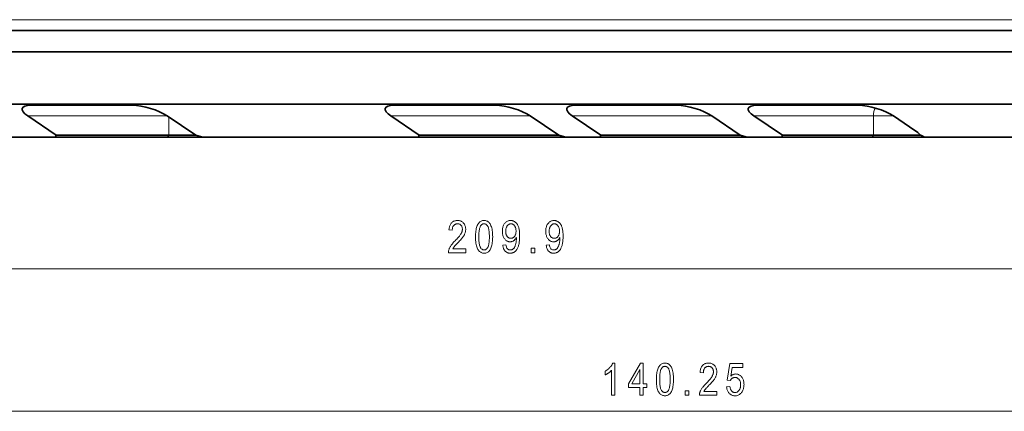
# Model space of a CAD drawing. Extents: x 5 to 415, y 5 to 296.
# Tile 11 of 50: x 101 to 193, y 196 to 232. Entities that reach past the tile are written whole.
import ezdxf

# ---------------------------------------------------------------- set-up
doc = ezdxf.new("R2010")
doc.units = 0
doc.linetypes.add('DASHDOT', pattern=[18.5, 12, -3, 0.5, -3])

msp = doc.modelspace()

# ---------------------------------------------------------------- linework, layer by layer
at = {"color": 7, "lineweight": 13}
for p, q in [((50.136398, 232.447281), (243.0439, 232.447281)), ((44.612492, 209.14888), (248.568787, 209.153442)), ((94.265732, 195.811172), (228.569565, 195.811172))]:
    msp.add_line(p, q, dxfattribs=at)
at = {"color": 7, "lineweight": 35}
for p, q in [((243.0439, 231.447281), (50.136509, 231.447281)), ((243.043793, 229.447281), (50.136398, 229.447281)), ((243.0439, 229.447281), (50.136509, 229.447281)), ((243.0439, 224.547287), (50.136398, 224.547287)), ((138.407471, 221.447281), (118.188553, 221.447281)), ((223.407486, 221.447281), (185.832718, 221.447281))]:
    msp.add_line(p, q, dxfattribs=at)
at = {"color": 7, "lineweight": 35, "ltscale": 0.237229}
msp.add_line((102.105751, 224.447281), (111.594925, 224.447281), dxfattribs=at)
at = {"color": 7, "lineweight": 35, "ltscale": 0.23723}
for p, q in [((136.105743, 224.447281), (145.594925, 224.447281)), ((153.105743, 224.447281), (162.594925, 224.447281)), ((170.105743, 224.447281), (179.594925, 224.447281))]:
    msp.add_line(p, q, dxfattribs=at)
at = {"color": 7, "lineweight": 35, "ltscale": 0.080473}
for p, q in [((101.800018, 223.447281), (104.468628, 221.647278)), ((114.865776, 223.447281), (117.534386, 221.647278)), ((135.800018, 223.447281), (138.468628, 221.647278)), ((148.865784, 223.447281), (151.534393, 221.647278)), ((152.800018, 223.447281), (155.468628, 221.647278)), ((165.865784, 223.447281), (168.534393, 221.647278)), ((169.800018, 223.447281), (172.468628, 221.647278)), ((155.407471, 221.447281), (152.188553, 221.447281)), ((172.407471, 221.447281), (169.188553, 221.447281))]:
    msp.add_line(p, q, dxfattribs=at)
at = {"color": 7, "lineweight": 13, "ltscale": 0.326644}
for p, q in [((101.800018, 223.447281), (114.865784, 223.447281)), ((135.800018, 223.447281), (148.865784, 223.447281)), ((165.865784, 223.447281), (152.800018, 223.447281))]:
    msp.add_line(p, q, dxfattribs=at)
at = {"color": 7, "lineweight": 13, "ltscale": 0.042533}
msp.add_line((115.012039, 221.647278), (115.012039, 223.348618), dxfattribs=at)
at = {"color": 7, "lineweight": 13, "ltscale": 0.280057}
msp.add_line((169.800018, 223.447281), (181.002289, 223.447281), dxfattribs=at)
at = {"color": 7, "lineweight": 13, "ltscale": 0.04659}
msp.add_line((182.865906, 223.447281), (181.002289, 223.447281), dxfattribs=at)
at = {"color": 7, "lineweight": 13, "ltscale": 0.045}
msp.add_line((181.002289, 223.447281), (181.002289, 221.647278), dxfattribs=at)
at = {"color": 7, "lineweight": 35, "ltscale": 0.060801}
msp.add_line((182.865784, 223.447281), (184.882019, 222.087311), dxfattribs=at)
at = {"color": 7, "lineweight": 35, "ltscale": 0.164867}
msp.add_line((104.407486, 221.447281), (97.812813, 221.447281), dxfattribs=at)
at = {"color": 7, "lineweight": 35, "ltscale": 0.005228}
for p, q in [((104.407486, 221.447281), (104.468628, 221.647278)), ((138.407471, 221.447281), (138.468628, 221.647278)), ((155.407471, 221.447281), (155.468628, 221.647278)), ((172.407471, 221.447281), (172.468628, 221.647278))]:
    msp.add_line(p, q, dxfattribs=at)
at = {"color": 7, "lineweight": 35, "ltscale": 0.262318}
msp.add_line((114.900208, 221.447281), (104.407486, 221.447281), dxfattribs=at)
at = {"color": 7, "lineweight": 35, "ltscale": 0.263585}
msp.add_line((115.012039, 221.647278), (104.468628, 221.647278), dxfattribs=at)
at = {"color": 7, "lineweight": 13, "ltscale": 0.005728}
for p, q in [((114.900208, 221.447281), (115.012039, 221.647278)), ((180.890457, 221.447281), (181.002289, 221.647278))]:
    msp.add_line(p, q, dxfattribs=at)
at = {"color": 7, "lineweight": 35, "ltscale": 0.083389}
msp.add_line((118.235764, 221.447281), (114.900208, 221.447281), dxfattribs=at)
at = {"color": 7, "lineweight": 35, "ltscale": 0.063058}
msp.add_line((117.534378, 221.647278), (115.012039, 221.647278), dxfattribs=at)
at = {"color": 7, "linetype": 'DASHDOT', "lineweight": 13, "ltscale": 0.006015}
for p, q in [((116.80146, 221.667328), (116.80146, 221.426727)), ((182.791718, 221.667328), (182.791718, 221.426727))]:
    msp.add_line(p, q, dxfattribs=at)
at = {"color": 7, "lineweight": 35, "ltscale": 0.017101}
for p, q in [((118.188553, 221.447281), (117.534386, 221.647278)), ((152.188553, 221.447281), (151.534393, 221.647278)), ((169.188553, 221.447281), (168.534393, 221.647278))]:
    msp.add_line(p, q, dxfattribs=at)
at = {"color": 7, "lineweight": 35, "ltscale": 0.0054}
msp.add_line((138.622986, 221.447281), (138.406982, 221.447281), dxfattribs=at)
at = {"color": 7, "lineweight": 35, "ltscale": 0.344527}
for p, q in [((152.188538, 221.447281), (138.407471, 221.447281)), ((152.188553, 221.447281), (138.407471, 221.447281)), ((169.188538, 221.447281), (155.407471, 221.447281)), ((169.188538, 221.447281), (155.407471, 221.447281)), ((169.188553, 221.447281), (155.407471, 221.447281))]:
    msp.add_line(p, q, dxfattribs=at)
at = {"color": 7, "lineweight": 35, "ltscale": 0.326644}
for p, q in [((151.534393, 221.647278), (138.468628, 221.647278)), ((168.534393, 221.647278), (155.468628, 221.647278))]:
    msp.add_line(p, q, dxfattribs=at)
at = {"color": 7, "lineweight": 35, "ltscale": 0.212075}
msp.add_line((180.890457, 221.447281), (172.407471, 221.447281), dxfattribs=at)
at = {"color": 7, "lineweight": 35, "ltscale": 0.213342}
msp.add_line((181.002289, 221.647278), (172.468628, 221.647278), dxfattribs=at)
at = {"color": 7, "lineweight": 35, "ltscale": 0.123575}
msp.add_line((185.833466, 221.447281), (180.890457, 221.447281), dxfattribs=at)
at = {"color": 7, "lineweight": 35, "ltscale": 0.110046}
msp.add_line((185.404114, 221.647278), (181.002289, 221.647278), dxfattribs=at)
at = {"color": 7, "lineweight": 13}
for points in [[(142.819305, 211.005096), (142.819321, 210.651077), (141.192444, 210.651031), (141.192642, 210.694519), (141.195679, 210.739029), (141.201569, 210.784561), (141.210281, 210.831116), (141.221863, 210.878708), (141.236267, 210.927307), (141.25354, 210.976929), (141.273636, 211.027573), (141.296585, 211.079254), (141.322388, 211.131943), (141.351852, 211.186111), (141.385864, 211.242203), (141.424377, 211.300217), (141.467422, 211.360153), (141.514984, 211.422028), (141.567078, 211.485809), (141.623688, 211.551514), (141.684814, 211.619156), (141.750488, 211.688721), (141.820663, 211.760193), (141.902451, 211.84259), (141.978394, 211.921173), (142.048477, 211.995911), (142.112717, 212.066833), (142.171097, 212.133926), (142.223633, 212.197189), (142.270294, 212.256622), (142.311127, 212.312241), (142.3461, 212.364014), (142.375214, 212.411987), (142.400101, 212.457703), (142.422363, 212.502808), (142.442001, 212.547256), (142.45903, 212.59108), (142.473434, 212.634277), (142.485229, 212.676819), (142.494385, 212.71875), (142.500946, 212.76004), (142.504868, 212.80069), (142.50618, 212.840698), (142.504822, 212.885696), (142.500809, 212.928986), (142.49411, 212.970581), (142.484726, 213.010468), (142.472656, 213.04866), (142.457916, 213.085159), (142.440491, 213.119965), (142.42038, 213.153061), (142.397598, 213.184464), (142.372131, 213.214157), (142.344696, 213.241577), (142.31601, 213.266098), (142.286087, 213.287735), (142.254913, 213.306488), (142.222473, 213.322357), (142.188812, 213.335342), (142.153885, 213.345444), (142.117722, 213.352661), (142.080292, 213.356979), (142.041626, 213.358429), (142.000244, 213.356873), (141.960358, 213.352203), (141.921982, 213.344421), (141.885132, 213.333542), (141.849792, 213.31955), (141.815948, 213.302429), (141.783646, 213.282211), (141.752838, 213.258881), (141.723572, 213.232437), (141.695801, 213.202896), (141.670135, 213.170441), (141.647186, 213.135284), (141.626923, 213.097412), (141.60936, 213.056854), (141.594513, 213.013596), (141.582352, 212.967636), (141.572906, 212.918976), (141.566147, 212.867615), (141.562103, 212.813538), (141.560745, 212.756775), (141.249695, 212.795654), (141.258026, 212.879868), (141.269958, 212.959808), (141.285461, 213.035477), (141.304535, 213.106873), (141.327194, 213.173981), (141.353424, 213.236816), (141.38327, 213.29538), (141.416672, 213.349655), (141.453659, 213.399658), (141.494232, 213.445389), (141.537933, 213.486786), (141.584305, 213.523849), (141.633362, 213.556534), (141.685104, 213.584869), (141.739532, 213.608841), (141.796631, 213.628464), (141.856415, 213.643723), (141.918884, 213.654617), (141.984039, 213.661163), (142.051849, 213.66333), (142.125336, 213.660797), (142.195145, 213.653198), (142.261292, 213.640503), (142.323792, 213.622742), (142.382599, 213.599915), (142.437775, 213.571991), (142.489273, 213.539001), (142.537109, 213.500946), (142.581268, 213.457809), (142.62178, 213.409607), (142.658524, 213.358154), (142.691406, 213.305313), (142.720413, 213.251083), (142.74556, 213.195465), (142.76683, 213.138458), (142.784241, 213.080048), (142.79776, 213.020264), (142.807434, 212.959076), (142.813232, 212.896484), (142.815186, 212.83252), (142.81366, 212.775452), (142.809128, 212.718872), (142.801544, 212.66275), (142.790955, 212.607086), (142.777313, 212.55191), (142.760681, 212.497192), (142.740997, 212.442963), (142.718277, 212.389191), (142.692535, 212.335892), (142.663757, 212.283066), (142.630753, 212.228729), (142.592316, 212.170883), (142.548401, 212.109543), (142.499069, 212.044693), (142.44429, 211.976349), (142.384064, 211.90451), (142.318405, 211.829178), (142.247284, 211.750336), (142.170746, 211.667999), (142.088745, 211.582169), (142.036621, 211.528671), (141.988342, 211.478699), (141.943893, 211.432251), (141.903259, 211.389313), (141.866455, 211.349899), (141.833481, 211.313995), (141.804321, 211.281631), (141.779007, 211.252777), (141.757507, 211.227432), (141.739838, 211.205627), (141.72438, 211.185562), (141.709503, 211.165512), (141.695251, 211.145462), (141.681564, 211.125397), (141.668488, 211.105347), (141.655975, 211.085297), (141.644073, 211.065247), (141.632782, 211.045181), (141.62207, 211.025131), (141.611938, 211.005066)], [(143.738113, 212.13063), (143.740143, 212.277985), (143.746246, 212.41803), (143.756424, 212.550735), (143.770691, 212.676117), (143.789001, 212.794174), (143.811401, 212.904907), (143.83786, 213.008301), (143.868408, 213.104385), (143.903015, 213.193146), (143.941711, 213.274567), (143.98436, 213.34845), (144.030884, 213.414551), (144.081268, 213.47287), (144.135529, 213.523407), (144.193665, 213.566177), (144.255646, 213.601181), (144.321503, 213.628387), (144.391235, 213.647842), (144.464844, 213.6595), (144.542297, 213.663391), (144.611206, 213.660248), (144.677124, 213.650787), (144.740051, 213.63504), (144.799988, 213.612976), (144.856934, 213.58461), (144.910904, 213.549957), (144.961884, 213.508972), (145.009872, 213.461716), (145.054871, 213.408142), (145.096893, 213.348267), (145.143555, 213.267578), (145.185303, 213.177765), (145.222137, 213.078827), (145.254059, 212.970749), (145.281067, 212.853546), (145.303177, 212.727234), (145.320374, 212.591782), (145.332642, 212.447205), (145.340027, 212.293503), (145.342484, 212.130676), (145.340454, 211.98407), (145.334381, 211.844711), (145.324249, 211.712555), (145.310074, 211.587646), (145.29184, 211.46994), (145.269562, 211.359467), (145.243225, 211.25621), (145.212845, 211.160187), (145.178406, 211.071381), (145.139923, 210.989807), (145.097427, 210.915741), (145.051025, 210.849457), (145.000687, 210.790985), (144.946411, 210.740311), (144.888214, 210.697418), (144.82608, 210.662338), (144.76004, 210.63504), (144.690033, 210.615555), (144.616119, 210.603851), (144.538284, 210.59996), (144.469177, 210.603394), (144.402618, 210.613708), (144.338608, 210.63089), (144.277161, 210.654953), (144.218277, 210.685898), (144.161957, 210.723709), (144.108185, 210.768402), (144.056976, 210.819977), (144.008316, 210.878418), (143.962219, 210.943741), (143.919647, 211.017487), (143.881561, 211.101227), (143.847931, 211.194946), (143.818802, 211.29866), (143.794159, 211.412354), (143.773987, 211.536041), (143.758301, 211.669708), (143.747086, 211.813354), (143.740356, 211.96701)], [(144.047119, 212.130646), (144.048523, 211.989349), (144.052734, 211.857697), (144.059753, 211.735672), (144.06955, 211.623291), (144.082184, 211.520569), (144.097595, 211.42746), (144.115814, 211.343994), (144.136841, 211.270172), (144.160675, 211.205994), (144.187317, 211.151443), (144.216156, 211.104202), (144.246552, 211.061935), (144.278519, 211.024643), (144.312073, 210.992325), (144.347198, 210.964966), (144.383896, 210.942596), (144.42218, 210.925201), (144.462036, 210.912766), (144.503448, 210.905304), (144.546463, 210.902817), (144.587128, 210.905334), (144.626434, 210.912888), (144.664398, 210.925476), (144.701004, 210.9431), (144.736267, 210.965759), (144.770172, 210.993439), (144.802734, 211.026154), (144.833939, 211.063919), (144.8638, 211.106705), (144.892303, 211.154541), (144.918732, 211.209595), (144.942383, 211.274124), (144.963257, 211.348099), (144.981354, 211.431534), (144.996643, 211.524414), (145.009186, 211.626755), (145.018921, 211.738556), (145.025864, 211.859802), (145.030045, 211.990509), (145.031433, 212.130661), (145.030029, 212.272339), (145.025818, 212.404297), (145.018799, 212.526581), (145.008987, 212.639145), (144.996368, 212.74202), (144.980957, 212.83519), (144.962723, 212.918671), (144.941696, 212.992432), (144.917877, 213.056503), (144.891235, 213.11087), (144.862366, 213.157928), (144.831848, 213.200012), (144.799652, 213.237152), (144.765823, 213.269348), (144.730316, 213.296585), (144.693176, 213.318863), (144.654358, 213.336197), (144.613892, 213.348572), (144.571777, 213.356003), (144.527985, 213.35849), (144.487732, 213.355957), (144.448792, 213.348419), (144.411194, 213.335815), (144.374924, 213.318207), (144.339981, 213.295547), (144.306366, 213.267868), (144.274078, 213.235138), (144.243134, 213.197388), (144.213531, 213.154602), (144.185226, 213.106766), (144.158981, 213.051697), (144.135498, 212.987183), (144.114777, 212.913208), (144.096832, 212.829773), (144.081635, 212.736877), (144.069214, 212.634537), (144.05954, 212.522751), (144.052643, 212.401505), (144.048492, 212.270798)], [(146.294067, 211.344879), (146.584656, 211.377625), (146.601273, 211.287415), (146.623291, 211.206711), (146.650726, 211.135498), (146.683533, 211.073776), (146.721771, 211.021561), (146.765396, 210.978836), (146.814423, 210.945602), (146.868866, 210.92186), (146.928711, 210.907623), (146.993927, 210.902878), (147.023956, 210.903915), (147.053406, 210.907013), (147.082306, 210.91217), (147.110657, 210.919418), (147.138458, 210.928711), (147.16571, 210.940079), (147.192413, 210.953522), (147.218552, 210.969025), (147.244141, 210.986588), (147.26918, 211.006226), (147.293549, 211.028503), (147.317184, 211.053986), (147.340057, 211.082687), (147.362167, 211.114609), (147.383514, 211.149734), (147.404114, 211.188065), (147.42395, 211.229614), (147.443024, 211.274384), (147.461365, 211.322357), (147.478912, 211.37355), (147.495255, 211.427231), (147.509857, 211.482666), (147.522751, 211.539871), (147.53392, 211.598816), (147.543365, 211.659546), (147.551117, 211.722015), (147.557129, 211.786255), (147.561417, 211.852249), (147.563995, 211.919998), (147.56485, 211.989517), (147.56485, 212.063187), (147.54538, 212.027527), (147.524582, 211.993362), (147.502472, 211.960724), (147.479065, 211.929596), (147.454346, 211.899994), (147.428314, 211.871887), (147.400986, 211.845306), (147.372345, 211.820236), (147.342377, 211.796677), (147.311111, 211.774643), (147.279129, 211.754425), (147.247009, 211.736328), (147.214783, 211.720367), (147.182434, 211.706543), (147.149963, 211.694824), (147.117371, 211.685257), (147.084641, 211.677795), (147.051788, 211.672485), (147.018829, 211.669281), (146.985748, 211.668213), (146.926392, 211.670853), (146.868729, 211.678741), (146.812714, 211.691879), (146.758331, 211.710297), (146.705627, 211.733948), (146.654602, 211.762878), (146.605194, 211.797058), (146.557465, 211.836502), (146.511383, 211.88121), (146.46698, 211.931168), (146.425568, 211.985703), (146.388519, 212.044098), (146.35582, 212.106354), (146.327484, 212.172485), (146.303497, 212.242477), (146.283905, 212.316345), (146.268646, 212.394073), (146.257751, 212.475677), (146.25119, 212.561142), (146.249023, 212.650467), (146.251282, 212.742615), (146.258057, 212.83075), (146.269348, 212.914917), (146.285187, 212.995087), (146.305542, 213.071259), (146.330414, 213.143448), (146.359802, 213.211639), (146.393723, 213.275848), (146.432159, 213.33606), (146.475128, 213.392288), (146.521332, 213.443817), (146.569458, 213.489899), (146.619553, 213.530579), (146.67157, 213.565826), (146.725555, 213.595657), (146.781464, 213.620056), (146.839325, 213.639038), (146.899139, 213.652603), (146.960876, 213.660736), (147.024567, 213.663452), (147.070099, 213.661926), (147.115021, 213.657394), (147.159332, 213.649826), (147.203018, 213.639221), (147.246094, 213.625595), (147.288559, 213.608948), (147.330414, 213.589249), (147.371643, 213.566544), (147.412262, 213.540802), (147.452271, 213.512024), (147.491074, 213.480316), (147.528076, 213.445724), (147.563263, 213.408279), (147.596664, 213.367966), (147.628265, 213.324783), (147.658051, 213.278748), (147.68605, 213.229828), (147.71225, 213.17807), (147.736649, 213.123428), (147.759247, 213.065918), (147.779846, 213.004395), (147.798279, 212.937653), (147.814545, 212.865723), (147.828659, 212.788605), (147.840591, 212.706268), (147.850342, 212.618744), (147.857941, 212.526031), (147.863373, 212.428101), (147.866638, 212.324982), (147.867706, 212.216675), (147.866547, 212.09584), (147.863052, 211.98053), (147.857224, 211.870728), (147.84906, 211.766464), (147.838562, 211.667725), (147.825745, 211.574524), (147.810577, 211.486832), (147.793091, 211.404663), (147.773254, 211.328033), (147.751099, 211.256912), (147.726929, 211.190414), (147.701126, 211.127579), (147.673645, 211.068436), (147.644531, 211.012985), (147.613739, 210.961212), (147.581299, 210.913116), (147.54718, 210.868713), (147.511429, 210.827988), (147.474014, 210.790955), (147.434937, 210.757599), (147.394562, 210.727646), (147.35321, 210.700867), (147.310898, 210.677231), (147.267639, 210.656738), (147.223389, 210.639404), (147.178192, 210.625229), (147.13205, 210.614197), (147.08493, 210.606308), (147.03685, 210.601593), (146.987808, 210.600006), (146.932648, 210.601929), (146.879349, 210.607666), (146.827881, 210.617218), (146.778259, 210.630615), (146.730469, 210.647842), (146.68454, 210.668884), (146.640442, 210.693756), (146.598175, 210.722458), (146.55777, 210.754974), (146.519196, 210.791336), (146.483032, 210.831314), (146.449921, 210.87471), (146.419846, 210.921509), (146.392792, 210.971741), (146.368774, 211.025391), (146.347778, 211.082458), (146.329803, 211.142929), (146.31485, 211.206833), (146.302948, 211.274139)], [(147.532104, 212.668915), (147.53067, 212.731812), (147.526367, 212.791946), (147.519196, 212.84935), (147.509171, 212.904007), (147.496277, 212.955917), (147.48053, 213.005096), (147.461899, 213.051529), (147.440414, 213.095215), (147.416061, 213.136169), (147.388855, 213.174377), (147.359756, 213.209366), (147.329819, 213.240677), (147.299011, 213.268295), (147.267365, 213.292236), (147.234848, 213.3125), (147.201477, 213.329071), (147.167236, 213.341965), (147.132141, 213.351166), (147.096191, 213.356689), (147.059372, 213.358536), (147.020905, 213.356567), (146.983276, 213.350677), (146.946503, 213.340851), (146.910553, 213.327103), (146.875458, 213.309418), (146.841187, 213.287811), (146.807755, 213.262268), (146.775177, 213.232803), (146.743423, 213.199402), (146.712524, 213.162079), (146.683548, 213.121475), (146.657623, 213.078247), (146.634766, 213.03241), (146.614944, 212.983963), (146.598175, 212.932877), (146.584442, 212.879181), (146.573792, 212.822861), (146.566162, 212.763931), (146.561584, 212.702377), (146.560059, 212.638199), (146.561523, 212.58046), (146.565887, 212.525116), (146.573151, 212.472168), (146.583313, 212.421616), (146.596405, 212.373444), (146.612381, 212.327682), (146.631256, 212.284302), (146.653061, 212.243332), (146.677765, 212.204742), (146.705383, 212.168549), (146.735016, 212.135315), (146.765778, 212.105576), (146.797699, 212.07933), (146.83078, 212.05658), (146.86499, 212.037338), (146.90036, 212.021591), (146.936859, 212.009338), (146.974518, 212.000595), (147.013306, 211.995346), (147.053253, 211.993591), (147.092758, 211.995361), (147.131012, 212.000641), (147.16806, 212.009445), (147.203873, 212.021759), (147.238464, 212.037598), (147.27182, 212.056961), (147.30394, 212.079834), (147.334839, 212.106232), (147.364517, 212.136154), (147.39296, 212.169586), (147.419403, 212.206268), (147.443054, 212.24588), (147.463928, 212.288452), (147.48201, 212.333954), (147.497314, 212.382416), (147.509842, 212.433823), (147.519592, 212.48819), (147.526535, 212.545471), (147.530701, 212.605728)], [(150.360229, 211.344971), (150.650818, 211.377716), (150.667435, 211.287506), (150.689453, 211.206802), (150.716888, 211.13559), (150.74971, 211.073868), (150.787933, 211.021652), (150.831573, 210.978928), (150.880585, 210.945694), (150.935028, 210.921951), (150.994873, 210.907715), (151.060104, 210.902969), (151.090118, 210.904007), (151.119568, 210.907104), (151.148468, 210.912262), (151.176819, 210.91951), (151.20462, 210.928802), (151.231873, 210.94017), (151.258575, 210.953613), (151.284714, 210.969116), (151.310303, 210.986679), (151.335342, 211.006317), (151.359726, 211.028595), (151.383362, 211.054077), (151.406219, 211.082779), (151.428329, 211.114685), (151.449677, 211.149826), (151.470276, 211.188156), (151.490112, 211.229706), (151.509186, 211.274475), (151.527527, 211.322449), (151.54509, 211.373642), (151.561417, 211.427322), (151.576035, 211.482758), (151.588913, 211.539948), (151.600098, 211.598907), (151.609543, 211.659637), (151.617279, 211.722107), (151.623291, 211.786346), (151.627594, 211.852341), (151.630157, 211.92009), (151.631012, 211.989609), (151.631012, 212.063278), (151.611542, 212.027618), (151.590759, 211.993454), (151.568649, 211.960815), (151.545242, 211.929688), (151.520508, 211.900085), (151.494492, 211.871979), (151.467148, 211.845398), (151.438507, 211.820328), (151.408539, 211.796768), (151.377289, 211.774734), (151.345291, 211.754517), (151.313187, 211.73642), (151.280945, 211.720459), (151.248596, 211.706635), (151.216125, 211.694916), (151.183533, 211.685349), (151.150803, 211.677887), (151.11795, 211.672577), (151.084991, 211.669373), (151.05191, 211.668304), (150.992569, 211.670944), (150.934891, 211.678833), (150.878876, 211.691971), (150.824509, 211.710388), (150.771805, 211.734039), (150.720764, 211.76297), (150.671356, 211.79715), (150.623627, 211.836594), (150.577545, 211.881302), (150.533142, 211.931259), (150.49173, 211.985779), (150.454681, 212.044189), (150.421997, 212.106445), (150.393646, 212.172577), (150.369675, 212.242569), (150.350067, 212.316437), (150.334808, 212.394165), (150.323914, 212.475769), (150.317352, 212.561218), (150.315186, 212.650558), (150.317444, 212.742706), (150.324219, 212.830841), (150.335526, 212.915009), (150.351349, 212.995178), (150.371704, 213.07135), (150.396576, 213.143539), (150.425964, 213.211731), (150.459885, 213.27594), (150.498322, 213.336151), (150.54129, 213.39238), (150.587494, 213.443909), (150.63562, 213.48999), (150.685715, 213.53067), (150.737732, 213.565918), (150.791718, 213.595749), (150.847626, 213.620148), (150.905487, 213.63913), (150.965302, 213.652695), (151.027039, 213.660828), (151.090729, 213.663544), (151.136261, 213.662018), (151.181183, 213.657486), (151.225494, 213.649918), (151.269196, 213.639313), (151.312256, 213.625687), (151.354721, 213.609039), (151.396576, 213.58934), (151.437805, 213.566635), (151.478424, 213.540894), (151.518433, 213.512115), (151.557251, 213.480408), (151.594238, 213.445816), (151.62944, 213.408371), (151.662842, 213.368057), (151.694427, 213.324875), (151.724228, 213.278839), (151.752228, 213.229919), (151.778412, 213.178162), (151.802826, 213.12352), (151.825409, 213.06601), (151.846008, 213.004486), (151.864441, 212.937744), (151.880722, 212.865814), (151.894836, 212.788696), (151.906754, 212.70636), (151.916519, 212.618835), (151.924103, 212.526123), (151.929535, 212.428192), (151.9328, 212.325073), (151.933868, 212.216766), (151.932724, 212.095917), (151.92923, 211.980606), (151.923386, 211.870819), (151.915222, 211.766556), (151.904724, 211.667816), (151.891907, 211.574615), (151.87674, 211.486923), (151.859253, 211.404755), (151.839417, 211.328125), (151.817261, 211.257004), (151.793091, 211.190506), (151.767303, 211.12767), (151.739822, 211.068527), (151.710693, 211.013077), (151.679901, 210.961304), (151.647461, 210.913208), (151.613358, 210.868805), (151.577591, 210.828079), (151.540192, 210.791046), (151.501099, 210.75769), (151.460724, 210.727737), (151.419373, 210.700958), (151.377075, 210.677322), (151.333801, 210.65683), (151.289566, 210.639496), (151.24437, 210.62532), (151.198212, 210.614288), (151.151093, 210.6064), (151.103012, 210.601685), (151.05397, 210.600098), (150.998825, 210.60202), (150.945511, 210.607758), (150.894043, 210.61731), (150.844421, 210.630707), (150.796631, 210.647934), (150.750702, 210.668976), (150.706604, 210.693848), (150.664337, 210.722549), (150.623932, 210.755066), (150.585358, 210.791428), (150.549194, 210.831406), (150.516083, 210.874802), (150.486023, 210.9216), (150.458954, 210.971832), (150.434937, 211.025482), (150.41394, 211.08255), (150.395966, 211.143021), (150.381027, 211.206924), (150.36911, 211.274231)], [(151.598267, 212.669006), (151.596832, 212.731888), (151.592529, 212.792038), (151.585373, 212.849442), (151.575348, 212.904099), (151.562439, 212.956009), (151.546692, 213.005188), (151.528076, 213.05162), (151.506592, 213.095306), (151.482239, 213.136261), (151.455017, 213.174469), (151.425934, 213.209457), (151.395996, 213.240768), (151.365189, 213.268387), (151.333527, 213.292328), (151.30101, 213.312592), (151.267639, 213.329163), (151.233398, 213.342056), (151.198303, 213.351257), (151.162354, 213.356781), (151.125534, 213.358627), (151.087067, 213.356659), (151.049454, 213.350769), (151.012665, 213.340942), (150.976715, 213.327194), (150.94162, 213.309509), (150.907349, 213.287903), (150.873932, 213.26236), (150.841339, 213.232895), (150.809601, 213.199493), (150.778687, 213.16217), (150.749725, 213.121567), (150.723785, 213.078339), (150.700928, 213.032501), (150.681107, 212.984055), (150.664337, 212.932968), (150.65062, 212.879272), (150.639954, 212.822952), (150.632324, 212.764023), (150.627747, 212.702469), (150.626236, 212.63829), (150.627686, 212.580551), (150.63205, 212.525208), (150.639313, 212.47226), (150.649475, 212.421692), (150.662567, 212.373535), (150.678543, 212.327774), (150.697433, 212.284393), (150.719238, 212.243423), (150.743927, 212.204834), (150.771545, 212.16864), (150.801178, 212.135406), (150.83194, 212.105652), (150.863876, 212.079422), (150.896942, 212.056671), (150.931152, 212.03743), (150.966522, 212.021683), (151.003021, 212.00943), (151.04068, 212.000687), (151.079483, 211.995438), (151.119431, 211.993683), (151.15892, 211.995453), (151.197189, 212.000732), (151.234222, 212.009537), (151.27005, 212.021851), (151.304626, 212.037689), (151.337982, 212.057053), (151.370117, 212.079926), (151.401001, 212.106323), (151.430679, 212.136246), (151.459137, 212.169678), (151.485565, 212.20636), (151.509216, 212.245972), (151.53009, 212.288544), (151.548187, 212.334045), (151.563477, 212.382507), (151.576019, 212.433914), (151.585754, 212.488266), (151.592697, 212.545563), (151.596863, 212.60582)], [(148.940063, 210.651215), (148.940048, 211.070724), (149.283844, 211.070724), (149.283844, 210.651215)], [(156.788254, 197.311172), (156.485382, 197.311172), (156.485382, 199.658371), (156.463806, 199.633759), (156.440781, 199.609055), (156.416321, 199.584244), (156.390442, 199.559326), (156.363129, 199.534317), (156.334366, 199.509186), (156.304184, 199.483978), (156.272568, 199.458649), (156.239517, 199.433228), (156.205048, 199.407684), (156.170135, 199.382736), (156.135788, 199.359024), (156.10202, 199.336563), (156.068832, 199.315353), (156.036209, 199.295395), (156.004166, 199.276688), (155.972687, 199.259216), (155.941788, 199.242996), (155.911469, 199.228027), (155.881714, 199.21431), (155.881714, 199.570374), (155.931061, 199.59967), (155.979248, 199.630219), (156.026245, 199.662033), (156.072113, 199.695129), (156.116791, 199.729492), (156.160309, 199.765106), (156.202652, 199.802002), (156.243835, 199.840179), (156.283844, 199.879608), (156.322693, 199.920319), (156.359833, 199.961548), (156.394699, 200.002579), (156.427277, 200.043396), (156.457611, 200.084015), (156.485657, 200.124435), (156.511414, 200.164642), (156.534927, 200.204651), (156.556152, 200.244461), (156.575119, 200.284058), (156.591797, 200.323456), (156.788254, 200.323456)], [(159.129318, 197.311172), (159.129318, 198.029449), (158.063156, 198.029449), (158.063156, 198.367111), (159.186615, 200.311172), (159.43219, 200.311172), (159.43219, 198.367111), (159.765747, 198.367111), (159.765747, 198.029449), (159.43219, 198.029449), (159.43219, 197.311172)], [(160.672302, 198.79071), (160.674332, 198.938065), (160.68045, 199.078094), (160.690613, 199.210815), (160.704865, 199.336197), (160.723206, 199.454254), (160.745605, 199.564972), (160.772064, 199.668381), (160.802612, 199.764465), (160.837219, 199.85321), (160.875916, 199.934631), (160.918564, 200.008514), (160.965088, 200.074615), (161.015488, 200.132935), (161.069733, 200.183472), (161.127869, 200.226242), (161.189865, 200.26123), (161.255737, 200.288452), (161.32547, 200.307892), (161.399048, 200.319565), (161.476532, 200.323456), (161.545425, 200.320297), (161.611343, 200.310837), (161.674255, 200.29509), (161.734207, 200.273026), (161.791153, 200.244659), (161.845123, 200.209991), (161.896088, 200.169037), (161.944092, 200.121765), (161.989075, 200.068176), (162.031097, 200.008301), (162.077759, 199.927612), (162.119507, 199.837799), (162.156342, 199.738861), (162.188263, 199.630783), (162.215271, 199.513596), (162.237366, 199.387268), (162.254562, 199.251816), (162.266846, 199.107239), (162.2742, 198.953537), (162.276657, 198.79071), (162.274628, 198.644119), (162.268555, 198.504745), (162.258423, 198.372604), (162.244247, 198.247681), (162.226013, 198.129974), (162.203735, 198.019501), (162.177399, 197.91626), (162.147003, 197.820221), (162.112564, 197.73143), (162.074066, 197.649841), (162.031586, 197.575775), (161.985168, 197.509506), (161.93483, 197.451035), (161.880554, 197.40036), (161.822357, 197.357468), (161.760239, 197.322388), (161.694183, 197.29509), (161.624191, 197.275604), (161.550278, 197.263916), (161.472427, 197.26001), (161.40332, 197.263443), (161.336761, 197.273758), (161.272766, 197.290955), (161.211304, 197.315018), (161.152435, 197.345963), (161.0961, 197.383774), (161.042328, 197.428467), (160.991119, 197.480042), (160.942474, 197.538483), (160.896378, 197.603806), (160.85379, 197.677551), (160.815704, 197.761292), (160.782104, 197.855011), (160.75296, 197.958725), (160.728317, 198.072418), (160.708145, 198.196106), (160.692459, 198.329773), (160.681259, 198.473434), (160.67453, 198.627075)], [(166.330551, 197.665192), (166.330551, 197.311172), (164.703674, 197.311172), (164.703857, 197.35466), (164.706909, 197.39917), (164.712799, 197.444702), (164.721527, 197.491257), (164.733093, 197.538834), (164.747498, 197.587433), (164.764771, 197.637054), (164.784882, 197.687714), (164.807831, 197.73938), (164.833618, 197.792068), (164.863098, 197.846237), (164.897095, 197.902328), (164.935623, 197.960342), (164.978668, 198.020279), (165.02623, 198.082153), (165.078323, 198.145935), (165.134949, 198.211639), (165.196075, 198.279266), (165.261734, 198.348831), (165.331909, 198.420319), (165.413696, 198.502716), (165.489655, 198.581284), (165.559738, 198.656021), (165.623962, 198.726944), (165.682358, 198.794037), (165.734894, 198.8573), (165.781555, 198.916733), (165.822388, 198.972351), (165.857361, 199.024124), (165.886475, 199.072083), (165.911377, 199.117813), (165.933624, 199.162903), (165.953278, 199.207367), (165.970306, 199.25119), (165.984711, 199.294373), (165.99649, 199.336929), (166.005661, 199.378845), (166.012207, 199.420135), (166.016144, 199.460785), (166.017456, 199.500793), (166.016113, 199.545792), (166.012085, 199.589081), (166.005386, 199.630676), (165.996002, 199.670563), (165.983948, 199.708771), (165.969208, 199.74527), (165.951782, 199.78006), (165.931671, 199.813156), (165.908875, 199.844559), (165.883423, 199.874268), (165.855988, 199.901672), (165.827301, 199.926208), (165.797363, 199.947845), (165.766205, 199.966599), (165.733765, 199.982468), (165.700104, 199.995453), (165.665176, 200.005554), (165.628998, 200.012772), (165.591583, 200.01709), (165.552917, 200.018539), (165.51152, 200.016983), (165.471649, 200.012314), (165.433273, 200.004547), (165.396423, 199.993652), (165.361084, 199.97966), (165.32724, 199.962555), (165.294937, 199.942322), (165.26413, 199.919006), (165.234848, 199.892563), (165.207092, 199.863007), (165.181427, 199.830551), (165.158463, 199.795395), (165.138199, 199.757538), (165.120636, 199.71698), (165.105789, 199.673721), (165.093628, 199.627762), (165.084167, 199.579102), (165.077423, 199.52774), (165.073364, 199.473663), (165.072021, 199.416901), (164.760971, 199.45578), (164.769318, 199.540009), (164.781219, 199.619934), (164.796722, 199.695602), (164.815811, 199.766998), (164.83847, 199.834106), (164.864716, 199.896942), (164.894547, 199.955505), (164.927948, 200.009781), (164.964935, 200.059784), (165.005524, 200.105515), (165.049225, 200.146912), (165.095596, 200.18396), (165.144653, 200.21666), (165.196411, 200.244995), (165.250824, 200.268967), (165.307922, 200.288574), (165.367706, 200.303833), (165.430176, 200.314728), (165.495331, 200.321274), (165.563156, 200.323456), (165.636627, 200.320908), (165.706451, 200.313293), (165.772583, 200.300613), (165.835083, 200.282852), (165.89389, 200.26001), (165.949066, 200.232101), (166.000549, 200.199112), (166.048401, 200.161041), (166.09256, 200.117905), (166.133072, 200.069702), (166.169815, 200.01825), (166.202698, 199.965408), (166.231689, 199.911179), (166.256836, 199.85556), (166.278107, 199.798553), (166.295517, 199.740143), (166.309052, 199.680359), (166.318726, 199.619171), (166.324524, 199.55658), (166.326447, 199.492615), (166.324951, 199.435547), (166.320404, 199.378967), (166.312836, 199.322845), (166.302216, 199.267181), (166.288605, 199.212006), (166.271942, 199.157288), (166.252258, 199.103058), (166.229538, 199.049286), (166.203796, 198.995987), (166.175018, 198.943161), (166.142014, 198.888824), (166.103561, 198.830978), (166.059662, 198.769638), (166.01033, 198.704803), (165.955551, 198.636459), (165.895325, 198.564621), (165.829651, 198.489288), (165.758545, 198.410446), (165.681976, 198.32811), (165.599991, 198.242279), (165.547882, 198.188782), (165.499603, 198.138809), (165.455139, 198.092361), (165.414505, 198.049423), (165.377701, 198.01001), (165.344727, 197.974121), (165.315582, 197.941742), (165.290253, 197.912888), (165.268753, 197.887558), (165.251083, 197.865738), (165.235626, 197.845688), (165.220764, 197.825638), (165.206482, 197.805573), (165.19281, 197.785522), (165.179718, 197.765472), (165.167221, 197.745407), (165.155319, 197.725357), (165.144012, 197.705307), (165.133301, 197.685242), (165.123184, 197.665192)], [(167.249374, 198.096985), (167.566559, 198.12973), (167.57486, 198.073883), (167.585022, 198.020981), (167.597046, 197.970993), (167.610931, 197.923935), (167.626678, 197.879807), (167.644287, 197.838608), (167.663757, 197.800323), (167.685089, 197.764984), (167.708282, 197.732544), (167.733337, 197.703049), (167.75975, 197.676422), (167.787003, 197.652588), (167.815094, 197.631561), (167.844009, 197.613342), (167.873779, 197.597916), (167.904388, 197.585297), (167.935822, 197.575485), (167.968109, 197.568481), (168.001221, 197.56427), (168.035187, 197.562881), (168.077576, 197.56485), (168.118759, 197.57077), (168.158768, 197.580643), (168.197586, 197.594467), (168.235229, 197.612244), (168.271667, 197.633972), (168.306915, 197.659637), (168.341003, 197.689255), (168.373886, 197.722839), (168.405579, 197.760345), (168.435135, 197.801285), (168.461578, 197.845108), (168.484894, 197.891815), (168.505127, 197.941422), (168.522217, 197.993896), (168.536224, 198.049255), (168.547119, 198.107513), (168.554886, 198.16864), (168.559555, 198.232666), (168.561111, 198.299576), (168.559601, 198.362396), (168.555084, 198.422318), (168.547577, 198.479355), (168.537048, 198.533524), (168.523499, 198.584793), (168.506958, 198.633179), (168.487396, 198.67868), (168.464844, 198.721298), (168.43927, 198.761017), (168.410706, 198.797867), (168.379852, 198.831497), (168.347473, 198.861588), (168.313538, 198.888153), (168.278091, 198.911163), (168.241104, 198.930634), (168.202576, 198.946564), (168.162521, 198.958954), (168.120926, 198.967804), (168.077805, 198.973114), (168.033142, 198.974884), (168.00589, 198.974121), (167.978989, 198.971817), (167.952438, 198.967972), (167.926239, 198.962601), (167.900391, 198.955688), (167.874878, 198.94725), (167.849716, 198.937286), (167.82489, 198.925766), (167.800446, 198.91272), (167.776321, 198.898148), (167.752869, 198.882187), (167.730438, 198.865036), (167.709, 198.846664), (167.688568, 198.827087), (167.669144, 198.806305), (167.650711, 198.784317), (167.633286, 198.761124), (167.616867, 198.736725), (167.60144, 198.711121), (167.587036, 198.684296), (167.302582, 198.729309), (167.542007, 200.270248), (168.763702, 200.270248), (168.763702, 199.918259), (167.783478, 199.918259), (167.650467, 199.111984), (167.694519, 199.147766), (167.739105, 199.179764), (167.784241, 199.208008), (167.829895, 199.232483), (167.876083, 199.253189), (167.922791, 199.270142), (167.970047, 199.28331), (168.017822, 199.292725), (168.066147, 199.29837), (168.11499, 199.300262), (168.175995, 199.297623), (168.235367, 199.289734), (168.293121, 199.276596), (168.349274, 199.258179), (168.403793, 199.234512), (168.456696, 199.205597), (168.507996, 199.171402), (168.557678, 199.131958), (168.605728, 199.087265), (168.652161, 199.037292), (168.695526, 198.98288), (168.734314, 198.924789), (168.768539, 198.863037), (168.798203, 198.797623), (168.823303, 198.728546), (168.843842, 198.655807), (168.859802, 198.579407), (168.871216, 198.499344), (168.878052, 198.415619), (168.880341, 198.328217), (168.878052, 198.241486), (168.871216, 198.157272), (168.859802, 198.075562), (168.843842, 197.996384), (168.823303, 197.919708), (168.798203, 197.845566), (168.768539, 197.773926), (168.734314, 197.704819), (168.695526, 197.638214), (168.652161, 197.574127), (168.60498, 197.51445), (168.554642, 197.461044), (168.501175, 197.413925), (168.44458, 197.373093), (168.384857, 197.338547), (168.322006, 197.310272), (168.256012, 197.288284), (168.186905, 197.272583), (168.114655, 197.263153), (168.039276, 197.26001), (167.976425, 197.262238), (167.915558, 197.26889), (167.856674, 197.279999), (167.799774, 197.295532), (167.744858, 197.315521), (167.691925, 197.339935), (167.640991, 197.368805), (167.59201, 197.402115), (167.545044, 197.43985), (167.500061, 197.48204), (167.457947, 197.528152), (167.419632, 197.577698), (167.385101, 197.630646), (167.354355, 197.687012), (167.327393, 197.746796), (167.304214, 197.809998), (167.284821, 197.876617), (167.269226, 197.946655), (167.257416, 198.020111)], [(159.129318, 198.367111), (159.129318, 199.719757), (158.359879, 198.367111)], [(160.981293, 198.79071), (160.982697, 198.649414), (160.986908, 198.517761), (160.993912, 198.395752), (161.003723, 198.283371), (161.016342, 198.180634), (161.031769, 198.087524), (161.049988, 198.004059), (161.071014, 197.930237), (161.094849, 197.866058), (161.121475, 197.811508), (161.150299, 197.764267), (161.180695, 197.722), (161.212677, 197.684708), (161.246216, 197.65239), (161.281342, 197.625031), (161.318054, 197.602661), (161.356323, 197.585251), (161.396179, 197.572815), (161.437622, 197.565369), (161.480621, 197.562881), (161.521271, 197.565399), (161.560593, 197.572937), (161.598541, 197.585526), (161.635162, 197.603149), (161.67041, 197.625809), (161.70433, 197.653488), (161.736877, 197.686218), (161.768097, 197.723969), (161.797943, 197.766754), (161.826447, 197.814575), (161.852905, 197.869644), (161.876556, 197.934174), (161.89743, 198.008148), (161.915512, 198.091583), (161.930817, 198.184464), (161.943344, 198.286804), (161.953094, 198.398605), (161.960052, 198.519852), (161.964218, 198.650543), (161.965607, 198.79071), (161.964203, 198.932373), (161.960007, 199.064346), (161.953003, 199.186615), (161.943176, 199.299194), (161.930573, 199.402069), (161.915146, 199.495239), (161.896927, 199.578705), (161.875885, 199.652481), (161.852066, 199.716553), (161.825439, 199.77092), (161.79657, 199.817963), (161.766052, 199.860062), (161.733856, 199.897202), (161.700027, 199.929398), (161.664536, 199.956635), (161.62738, 199.978912), (161.588577, 199.996246), (161.548096, 200.008636), (161.505981, 200.016068), (161.462189, 200.018539), (161.421936, 200.016022), (161.382996, 200.008469), (161.345398, 199.99588), (161.309128, 199.978271), (161.274185, 199.955612), (161.24057, 199.927917), (161.208298, 199.895203), (161.177338, 199.857452), (161.14772, 199.814651), (161.119431, 199.76683), (161.093185, 199.711761), (161.069702, 199.647247), (161.048981, 199.573273), (161.031036, 199.489838), (161.015839, 199.396942), (161.003403, 199.294617), (160.993729, 199.182816), (160.986816, 199.061569), (160.982681, 198.930862)], [(163.363281, 197.311172), (163.363281, 197.730682), (163.707092, 197.730682), (163.707092, 197.311172)]]:
    msp.add_lwpolyline(points, close=True, dxfattribs=at)
at = {"color": 7, "lineweight": 35}
for centre, radius, start, end in [((183.09259, 219.434387), 3.200003, 43.751241, 55.999994), ((182.543106, 214.95784), 7.275586, 63.118687, 66.844029)]:
    msp.add_arc(centre, radius, start, end, dxfattribs=at)
for centre, major_axis, start_param, end_param in [((103.58831, 223.447281), (2.312843, -0.707108), 2.35619449, 3.926990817), ((113.077484, 223.447281), (2.312843, -0.707108), 0.785401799, 2.356195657), ((137.588318, 223.447281), (2.312843, -0.707108), 2.35619449, 3.926990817), ((147.077484, 223.447281), (2.312843, -0.707108), 0.785401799, 2.356195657), ((154.588318, 223.447281), (-2.312843, 0.707108), 5.497787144, 7.068583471), ((164.077484, 223.447281), (2.312843, -0.707108), 0.785401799, 2.356195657), ((171.588318, 223.447281), (2.312843, -0.707108), 2.35619449, 3.926990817), ((181.077484, 223.447281), (2.312843, -0.707108), 0.785401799, 2.356195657)]:
    msp.add_ellipse(centre, major_axis=major_axis, ratio=0.305731, start_param=start_param, end_param=end_param, dxfattribs=at)
at = {"color": 7, "lineweight": 13}
msp.add_ellipse((181.561493, 223.447281), major_axis=(0, -1), ratio=0.559193, start_param=3.879473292, end_param=4.71238898, dxfattribs=at)

doc.saveas('drawing.dxf')
